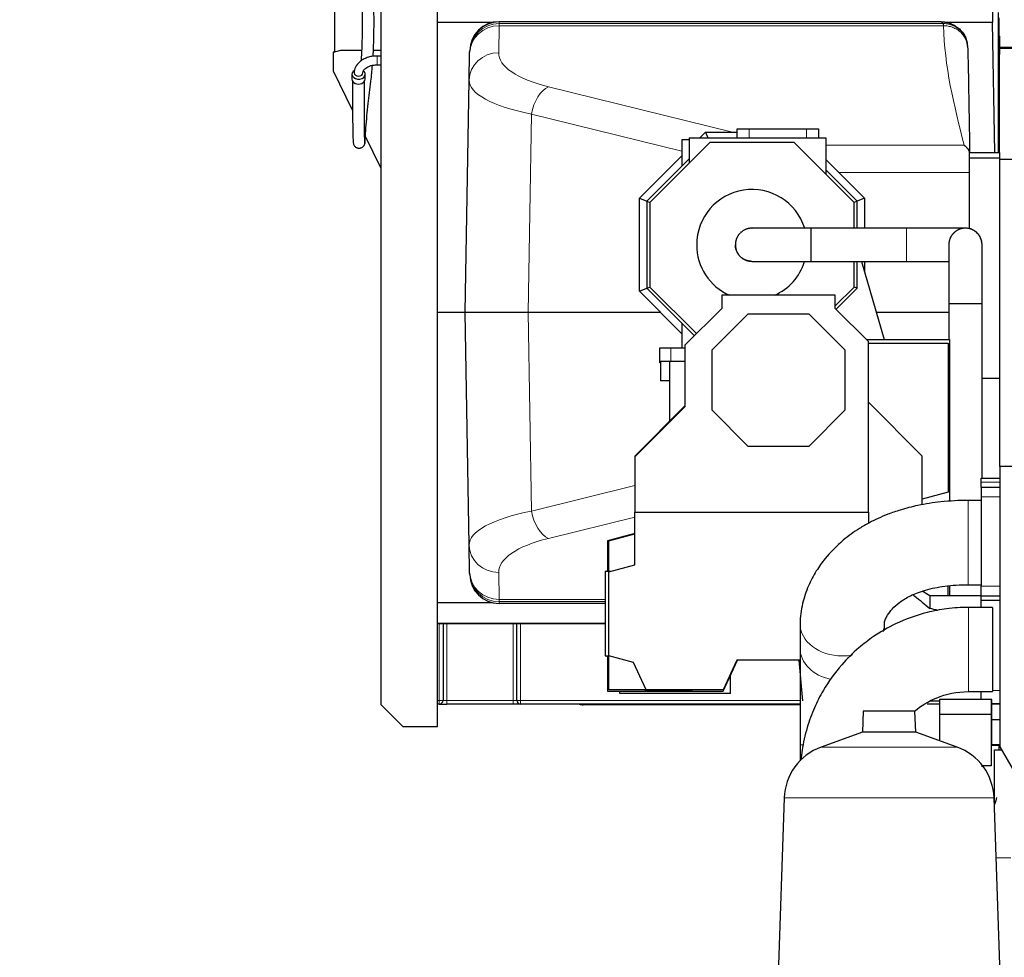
# Model space of a CAD drawing. Header units: inches. Extents: x 0 to 20790, y -12 to 14700.
# Tile 159 of 191: x 9008 to 10343, y 10179 to 11451. Entities that reach past the tile are written whole.
import ezdxf

# ---------------------------------------------------------------- set-up
doc = ezdxf.new("R2010")
doc.units = ezdxf.units.IN
doc.layers.add('1', color=7, linetype='Continuous', true_color=0xffffff)
doc.layers.add('254', color=7, linetype='Continuous', true_color=0xffffff)
doc.styles.add('latin_extended', font='simplex.shx')
doc.dimstyles.get("Standard").update_dxf_attribs({"dimtxt": 0.18, "dimasz": 0.18, "dimexe": 0.18, "dimexo": 0.0625, "dimgap": 0.09, "dimtad": 0, "dimtih": 1, "dimtoh": 1, "dimdec": 4, "dimzin": 0, "dimdsep": 46, "dimtxsty": 'Standard', "dimcen": 0.09, "dimadec": 0, "dimazin": 0, "dimtfac": 1, "dimtdec": 4, "dimtofl": 0, "dimtmove": 0, "dimatfit": 3, "dimfxl": 1, "dimtolj": 1, "dimtzin": 0, "dimarcsym": 0})

# ---------------------------------------------------------------- blocks, each defined once
blk = doc.blocks.new('_U4')
at = {"layer": '254', "color": 3, "linetype": 'Continuous', "lineweight": 13, "transparency": 16777216}
for p, q in [((9008, 11966.6), (9008, 12896.5)), ((11886.1, 10173.5), (11886.1, 12896.5)), ((9130.5, 12861.5), (11763.6, 12861.5))]:
    blk.add_line(p, q, dxfattribs=at)
at = {"layer": '254', "color": 3, "transparency": 16777216}
for points in [[(9130.5, 12881.9), (9130.5, 12841.1), (9008, 12861.5)], [(11763.6, 12841.1), (11763.6, 12881.9), (11886.1, 12861.5)]]:
    blk.add_solid(points, dxfattribs=at)
at = {"layer": 'Defpoints', "color": 0, "transparency": 16777216}
for p in [(11886.1, 12861.5), (9008, 11931.6), (11886.1, 10138.5)]:
    blk.add_point(p, dxfattribs=at)
at = {"layer": '254', "color": 2, "lineweight": 13, "transparency": 16777216, "insert": (10231.2, 13045.2), "char_height": 122.5, "attachment_point": 1, "style": 'latin_extended'}
blk.add_mtext('\\A1;2878', dxfattribs=at)

msp = doc.modelspace()

# ---------------------------------------------------------------- linework, layer by layer
at = {"layer": '1', "color": 2, "linetype": 'Continuous', "lineweight": 25}
for p, q in [((9574.585, 10492.078), (9574.585, 11492.078)), ((10326.702, 11476.577), (10327.22, 11446.908)), ((9435.432, 11407.404), (9435.432, 11467.087)), ((9497.585, 11462.078), (9497.585, 10522.078)), ((10335.086, 11460.577), (10335.086, 11270.572)), ((9648.587, 11446.908), (9574.586, 11446.908)), ((9658.278, 11448.099), (9658.277, 11448.032)), ((10257.499, 11448.099), (9658.278, 11448.099)), ((10327.22, 11446.908), (10263.669, 11446.908)), ((10330.298, 11270.573), (10327.22, 11446.908)), ((10336.086, 11453.577), (10336.086, 11428.577)), ((10335.073, 11428.577), (10337.086, 11428.577)), ((10337.086, 11403.577), (10337.086, 11428.577)), ((9433.586, 11406.906), (9443.556, 11409.578)), ((9433.586, 11407.19), (9435.086, 11407.592)), ((9433.586, 11406.906), (9433.586, 11407.19)), ((9433.586, 11381.126), (9433.586, 11406.906)), ((9435.432, 11407.685), (9435.086, 11407.592)), ((9435.086, 11407.308), (9435.086, 11407.592)), ((9443.556, 11409.578), (9471.567, 11409.578)), ((9487.75, 11409.578), (9497.586, 11409.578)), ((9617.587, 11368.901), (9618.228, 11405.61)), ((9618.228, 11405.61), (9618.242, 11406.435)), ((9618.242, 11406.435), (9618.283, 11408.785)), ((9618.283, 11408.785), (9618.284, 11408.803)), ((10336.886, 11270.567), (10336.886, 11403.577)), ((10336.886, 11403.577), (10337.086, 11403.577)), ((10372.229, 11413.077), (10337.078, 11413.077)), ((10372.24, 11411.577), (10337.085, 11411.577)), ((9497.585, 11401.577), (9492.585, 11401.577)), ((9459.491, 11328.011), (9433.586, 11381.126)), ((9433.586, 11381.024), (9433.586, 11381.126)), ((9442.237, 11363.389), (9433.586, 11381.024)), ((9458.585, 11376.842), (9458.585, 11370.15)), ((9476.585, 11370.15), (9476.585, 11376.842)), ((9492.585, 11389.577), (9497.585, 11389.577)), ((9612.083, 11053.577), (9617.587, 11368.901)), ((9930.417, 11290.576), (9937.918, 11298.077)), ((9937.918, 11298.077), (9981.087, 11298.077)), ((9937.918, 11298.077), (9941.025, 11290.577)), ((9981.086, 11290.577), (9981.086, 11302.577)), ((9981.086, 11302.577), (9997.086, 11302.577)), ((9997.086, 11302.577), (10075.086, 11302.577)), ((10075.086, 11302.577), (10091.086, 11302.577)), ((10091.086, 11302.577), (10091.086, 11290.577)), ((9497.586, 11249.906), (9476.928, 11292.261)), ((9943.717, 11284.077), (9862.586, 11202.946)), ((9916.086, 11288.077), (9906.086, 11288.077)), ((9906.086, 11288.077), (9906.086, 11252.103)), ((9916.086, 11290.577), (10101.086, 11290.577)), ((9916.086, 11290.577), (9916.086, 11256.446)), ((10058.454, 11284.077), (9943.717, 11284.077)), ((10139.586, 11202.946), (10058.454, 11284.077)), ((10101.086, 11290.577), (10101.086, 11241.446)), ((10296.086, 11270.577), (10337.086, 11270.577)), ((10296.086, 11263.327), (10296.086, 11270.577)), ((10337.086, 11263.327), (10337.086, 11270.577)), ((9848.586, 11208.745), (9906.085, 11266.244)), ((9916.085, 11262.103), (9858.586, 11204.603)), ((10101.086, 11261.245), (10153.586, 11208.745)), ((10296.086, 11263.327), (10337.086, 11263.327)), ((10296.086, 11167.367), (10296.086, 11263.327)), ((10337.086, 11261.571), (10337.086, 11263.327)), ((10337.086, 11261.577), (11069.419, 11261.577)), ((10337.086, 10844.582), (10337.086, 11261.577)), ((10143.586, 11204.603), (10101.087, 11247.102)), ((9848.586, 11208.745), (9858.586, 11204.603)), ((9848.586, 11082.41), (9848.586, 11208.745)), ((9858.586, 11204.603), (9858.586, 11086.552)), ((9858.586, 11204.603), (9862.586, 11202.946)), ((9862.586, 11202.946), (9862.586, 11088.209)), ((10143.586, 11204.603), (10139.586, 11202.946)), ((10139.586, 11168.077), (10139.586, 11202.946)), ((10153.586, 11208.745), (10143.586, 11204.603)), ((10143.586, 11168.077), (10143.586, 11204.603)), ((10153.586, 11208.745), (10153.586, 11168.077)), ((10139.586, 11088.209), (10139.586, 11123.078)), ((10143.586, 11086.552), (10143.586, 11123.078)), ((10149.737, 11123.075), (10180.415, 11017.03)), ((10153.586, 11123.078), (10153.586, 11109.773)), ((9848.586, 11082.41), (9858.586, 11086.552)), ((9858.586, 11086.552), (9862.586, 11088.209)), ((9858.586, 11086.552), (9922.947, 11022.191)), ((9862.586, 11088.209), (9925.775, 11025.019)), ((10114.085, 11062.708), (10139.586, 11088.209)), ((10115.173, 11058.139), (10143.586, 11086.552)), ((10143.586, 11086.552), (10139.586, 11088.209)), ((9906.085, 11024.911), (9848.586, 11082.41)), ((10114.086, 11077.028), (9960.086, 11077.028)), ((9960.086, 11077.028), (9960.086, 11059.328)), ((10114.086, 11059.228), (10114.086, 11077.028)), ((9960.086, 11059.328), (9910.086, 11009.328)), ((10159.086, 11014.228), (10114.086, 11059.228)), ((9612.083, 11053.577), (9574.585, 11053.577)), ((9617.587, 10738.254), (9612.083, 11053.577)), ((9697.357, 11053.577), (9612.083, 11053.577)), ((9877.414, 11053.577), (9697.357, 11053.577)), ((9947.086, 11003.028), (9996.086, 11052.028)), ((9996.086, 11052.028), (10078.086, 11052.028)), ((10078.086, 11052.028), (10127.086, 11003.028)), ((9906.086, 11039.052), (9906.086, 11005.578)), ((10156.421, 11016.891), (10156.484, 11017.028)), ((10156.484, 11017.028), (10156.421, 11016.892)), ((10156.484, 11017.028), (10269.086, 11017.028)), ((10156.484, 11017.028), (10269.086, 11017.028)), ((10269.086, 11017.028), (10269.086, 10797.405)), ((10269.086, 11017.028), (10269.086, 10797.399)), ((9876.086, 11005.577), (9891.086, 11005.577)), ((9876.086, 10985.577), (9876.086, 11005.577)), ((9891.086, 11005.577), (9910.086, 11005.577)), ((9910.086, 11009.328), (9910.086, 10925.828)), ((9947.086, 10921.028), (9947.086, 11003.028)), ((10127.086, 11003.028), (10127.086, 10921.028)), ((10159.086, 10783.028), (10159.086, 11014.228)), ((10159.087, 11012.028), (10267.086, 11012.028)), ((10267.086, 11012.028), (10267.086, 10810.028)), ((9877.086, 10985.577), (9876.086, 10985.577)), ((9889.086, 10987.028), (9877.086, 10987.028)), ((9877.086, 10987.028), (9877.086, 10961.022)), ((9910.088, 10987.028), (9889.086, 10987.028)), ((9889.086, 10987.028), (9889.086, 10906.028)), ((10337.086, 10964.028), (10313.086, 10964.028)), ((9889.086, 10961.022), (9877.086, 10961.022)), ((9910.085, 10927.027), (9842.086, 10859.028)), ((9910.086, 10925.828), (9842.086, 10858.028)), ((10232.086, 10859.028), (10159.086, 10932.027)), ((9996.086, 10872.028), (9947.086, 10921.028)), ((10127.086, 10921.028), (10078.086, 10872.028)), ((10078.086, 10872.028), (9996.086, 10872.028)), ((9842.086, 10859.028), (9842.086, 10858.028)), ((9842.086, 10858.028), (9842.086, 10783.028)), ((10232.086, 10792.857), (10232.086, 10859.028)), ((10767.086, 10844.577), (10337.086, 10844.577)), ((10337.086, 10844.577), (10337.086, 10464.577)), ((10312.086, 10823.756), (10312.086, 10829.028)), ((10312.086, 10829.028), (10337.086, 10829.028)), ((10312.086, 10816.577), (10312.086, 10823.756)), ((10312.086, 10816.577), (10312.086, 10803.577)), ((10312.086, 10816.577), (10337.086, 10816.577)), ((10267.086, 10810.028), (10232.086, 10800.649)), ((10312.086, 10803.577), (10312.086, 10682.577)), ((10312.086, 10798.727), (10294.476, 10798.727)), ((9842.086, 10711.406), (9842.086, 10783.028)), ((9842.086, 10783.028), (10159.086, 10783.028)), ((10159.086, 10783.028), (10159.086, 10767.814)), ((9842.086, 10753.942), (9805.086, 10744.028)), ((9807.086, 10744.028), (9842.086, 10753.406)), ((9618.228, 10701.544), (9617.587, 10738.254)), ((9805.086, 10744.028), (9805.086, 10702.673)), ((9807.086, 10702.674), (9807.086, 10744.028)), ((9807.086, 10702.028), (9842.086, 10711.406)), ((9618.242, 10700.72), (9618.228, 10701.544)), ((9618.283, 10698.37), (9618.242, 10700.72)), ((9802.086, 10702.674), (9802.086, 10588.028)), ((9802.086, 10702.674), (9809.497, 10702.674)), ((9805.086, 10703.528), (9807.086, 10704.064)), ((9805.086, 10702.672), (9805.086, 10703.528)), ((9807.086, 10588.028), (9807.086, 10702.028)), ((10267.086, 10669.275), (10267.086, 10682.784)), ((10269.086, 10682.913), (10269.086, 10669.278)), ((10269.086, 10682.912), (10269.086, 10669.28)), ((10294.476, 10684.427), (10312.086, 10684.427)), ((10312.086, 10669.577), (10312.086, 10682.577)), ((10242.085, 10669.278), (10232.077, 10675.532)), ((10242.086, 10669.278), (10242.086, 10652.306)), ((10312.086, 10669.278), (10242.086, 10669.278)), ((10312.086, 10663.028), (10312.086, 10669.578)), ((10312.086, 10669.577), (10337.086, 10669.577)), ((9574.586, 10660.247), (9648.587, 10660.247)), ((9802.091, 10659.056), (9658.278, 10659.056)), ((10312.086, 10653.727), (10312.086, 10663.028)), ((10337.086, 10663.028), (10312.086, 10663.028)), ((10327.086, 10653.727), (10294.586, 10653.727)), ((10327.086, 10653.727), (10327.086, 10596.577)), ((9802.096, 10631.577), (9574.587, 10631.577)), ((9574.597, 10632.077), (9802.089, 10632.077)), ((9582.086, 10631.577), (9582.086, 10527.577)), ((9682.086, 10527.577), (9682.086, 10631.577)), ((10066.326, 10631.665), (10066.326, 10598.234)), ((10180.626, 10622.472), (10180.626, 10631.665)), ((10327.086, 10596.577), (10327.086, 10539.427)), ((9802.086, 10588.028), (9807.086, 10588.028)), ((9805.086, 10586.528), (9805.086, 10588.029)), ((9805.086, 10588.028), (9805.086, 10540.028)), ((9807.086, 10585.992), (9805.086, 10586.528)), ((9807.086, 10542.028), (9807.086, 10588.028)), ((9840.283, 10579.132), (9807.086, 10588.028)), ((9857.586, 10542.028), (9840.283, 10579.132)), ((9980.738, 10582.028), (9962.086, 10542.028)), ((9962.086, 10540.028), (9981.67, 10582.028)), ((10066.328, 10582.028), (9980.738, 10582.028)), ((10070.086, 10527.028), (10065.274, 10582.028)), ((9972.086, 10537.028), (9972.086, 10561.472)), ((9805.086, 10540.028), (9962.086, 10540.028)), ((9857.586, 10542.028), (9807.086, 10542.028)), ((9822.086, 10537.028), (9822.086, 10540.028)), ((9972.086, 10537.028), (9822.086, 10537.028)), ((9857.086, 10540.028), (9856.205, 10542.028)), ((9919.086, 10540.028), (9857.086, 10540.028)), ((9962.086, 10542.028), (9857.586, 10542.028)), ((9920.018, 10542.028), (9919.086, 10540.028)), ((10294.586, 10539.427), (10327.086, 10539.427)), ((10312.086, 10528.577), (10312.086, 10539.427)), ((9497.585, 10522.078), (9527.585, 10492.078)), ((9577.086, 10522.577), (9574.585, 10522.577)), ((9577.086, 10522.577), (9587.086, 10522.577)), ((9677.086, 10522.577), (9587.086, 10522.577)), ((9687.086, 10522.577), (9677.086, 10522.577)), ((10066.318, 10522.577), (9687.086, 10522.577)), ((10255.584, 10522.577), (10238.771, 10522.577)), ((10242.086, 10526.778), (10255.586, 10526.778)), ((10325.586, 10528.577), (10255.586, 10528.577)), ((10255.586, 10528.577), (10255.586, 10508.577)), ((10326.586, 10528.577), (10325.585, 10528.577)), ((10325.586, 10528.577), (10325.586, 10508.577)), ((10326.586, 10468.577), (10326.586, 10528.577)), ((10337.086, 10523.028), (10326.586, 10523.028)), ((10337.086, 10522.577), (10326.586, 10522.577)), ((10066.324, 10521.577), (9772.086, 10521.577)), ((10152.033, 10513.102), (10151.039, 10484.626)), ((10222.138, 10513.102), (10152.033, 10513.102)), ((10223.132, 10484.626), (10222.138, 10513.102)), ((10255.586, 10508.577), (10255.586, 10472.814)), ((10325.586, 10508.577), (10255.586, 10508.577)), ((10325.586, 10508.577), (10325.586, 10438.577)), ((10326.586, 10501.577), (10337.085, 10501.577)), ((9527.585, 10492.078), (9574.585, 10492.078)), ((10151.039, 10484.626), (10094.741, 10464.135)), ((10223.132, 10484.626), (10151.039, 10484.626)), ((10279.43, 10464.135), (10223.132, 10484.626)), ((10325.585, 10468.577), (10326.586, 10468.577)), ((10066.326, 10467.21), (10066.326, 10445.781)), ((10325.586, 10467.577), (10337.085, 10467.577)), ((10337.086, 10466.577), (10325.586, 10466.577)), ((10337.086, 10466.577), (10325.586, 10466.577)), ((10329.836, 10382.616), (10329.836, 10460.427)), ((10329.836, 10460.427), (10339.486, 10460.427)), ((10335.936, 10466.577), (10335.936, 10460.427)), ((10337.086, 10464.577), (10385.086, 10381.577)), ((10325.586, 10438.577), (10314.041, 10438.577)), ((10044.781, 10395.371), (10036.392, 10155.148)), ((10337.779, 10155.148), (10329.39, 10395.371))]:
    msp.add_line(p, q, dxfattribs=at)
at = {"layer": '1', "color": 110, "linetype": 'Continuous', "lineweight": 13}
for p, q in [((9658.236, 11445.682), (9658.222, 11442.659)), ((9658.277, 11448.032), (9658.236, 11445.682)), ((10260.12, 11445.682), (9658.236, 11445.682)), ((10257.703, 11448.032), (9658.277, 11448.032)), ((9657.581, 11405.949), (9658.222, 11442.659)), ((10260.97, 11442.659), (9658.222, 11442.659)), ((9492.585, 11401.577), (9492.585, 11389.577)), ((9974.676, 11298.079), (9724.996, 11359.847)), ((9702.057, 11322.799), (9697.357, 11053.577)), ((9906.085, 11272.324), (9702.057, 11322.799)), ((9997.086, 11302.577), (9997.086, 11290.577)), ((10075.086, 11290.577), (10075.086, 11302.577)), ((10101.087, 11280.459), (10288.863, 11280.459)), ((10296.086, 11243.411), (10118.921, 11243.411)), ((10290.605, 11168.077), (10290.586, 11168.077)), ((9697.357, 11053.577), (9702.057, 10784.356)), ((9891.086, 11005.577), (9891.086, 10987.028)), ((9702.057, 10784.356), (9842.083, 10818.997)), ((10337.086, 10823.756), (10312.086, 10823.756)), ((10312.086, 10803.577), (10337.086, 10803.577)), ((10294.476, 10798.727), (10294.476, 10684.427)), ((9842.087, 10776.275), (9724.996, 10747.308)), ((9658.222, 10664.496), (9657.581, 10701.206)), ((10312.086, 10682.577), (10337.086, 10682.577)), ((9658.222, 10664.496), (9658.236, 10661.473)), ((9802.09, 10664.496), (9658.222, 10664.496)), ((9658.236, 10661.473), (9658.277, 10659.123)), ((9802.087, 10661.473), (9658.236, 10661.473)), ((9658.277, 10659.123), (9658.278, 10659.056)), ((9802.093, 10659.123), (9658.277, 10659.123)), ((10294.586, 10653.727), (10294.586, 10596.577)), ((9577.086, 10527.577), (9577.086, 10631.577)), ((9587.086, 10631.577), (9587.086, 10527.577)), ((9677.086, 10527.577), (9677.086, 10631.577)), ((9687.086, 10631.577), (9687.086, 10527.577)), ((10294.586, 10596.577), (10294.586, 10539.427)), ((10327.086, 10541.028), (10337.086, 10541.028)), ((9574.585, 10527.577), (9577.086, 10527.577)), ((9577.086, 10522.577), (9577.086, 10527.577)), ((9582.086, 10527.577), (9577.086, 10527.577)), ((9587.086, 10527.577), (9582.086, 10527.577)), ((9587.086, 10527.577), (9677.086, 10527.577)), ((9587.086, 10522.577), (9587.086, 10527.577)), ((9677.086, 10522.577), (9677.086, 10527.577)), ((9682.086, 10527.577), (9677.086, 10527.577)), ((9687.086, 10527.577), (9682.086, 10527.577)), ((9687.086, 10527.577), (10066.318, 10527.577)), ((9687.086, 10522.577), (9687.086, 10527.577)), ((10069.685, 10467.21), (10066.326, 10467.21)), ((10279.43, 10464.135), (10094.741, 10464.135)), ((10329.39, 10395.371), (10044.781, 10395.371)), ((10332.229, 10314.077), (10352.086, 10314.077))]:
    msp.add_line(p, q, dxfattribs=at)
at = {"layer": '1', "color": 2, "linetype": 'Continuous', "lineweight": 25}
for centre, radius, start, end in [((10001.086, 11145.577), 75, 17.521875, 180), ((10001.086, 11145.577), 75, 180, 246.065625), ((10001.086, 11145.577), 75, 293.94, 342.230625), ((9577.086, 10527.577), 5, 270, 0), ((9687.086, 10527.577), 5, 180, 270), ((9772.086, 10536.577), 15, 248.96053, 270), ((10120.735, 10392.719), 76, 110, 178), ((10253.436, 10392.719), 76, 2, 70)]:
    msp.add_arc(centre, radius, start, end, dxfattribs=at)
at = {"layer": '1', "color": 110, "linetype": 'Continuous', "lineweight": 13}
for centre, major_axis, ratio, start_param, end_param in [((9658.236, 11405.737), (39.994, -0.698), 0.99863273, 1.58822576, 3.14159265), ((9658.222, 11404.912), (39.994, -0.698), 0.94364196, 1.58726617, 3.14159265), ((9657.581, 11368.203), (39.994, -0.698), 0.94364196, 1.58726617, 3.14159265), ((9817.606, 11405.958), (160.027, 0.405), 0.35174742, 3.13456334, 4.09435049), ((9817.606, 11368.212), (-200.021, 0.452), 0.27961989, 6.2789359, 7.23872306), ((9724.996, 11322.101), (-9.606, -38.829), 0.56502213, 3.55429055, 4.83346398), ((10290.586, 11145.577), (0, 22.5), 1, 0, 1.54301287), ((9817.606, 10738.943), (200.021, 0.452), 0.2796199, 2.1860549, 3.14584206), ((9724.996, 10785.054), (9.606, -38.829), 0.56502213, 4.59131398, 5.8704874), ((9657.581, 10738.952), (-39.994, -0.698), 0.94364195, 0, 1.55432648), ((9817.606, 10701.197), (-160.027, 0.405), 0.35174743, 5.33042747, 6.29021462), ((9658.222, 10702.243), (39.994, 0.698), 0.94364195, 3.14159265, 4.69591914), ((9658.236, 10701.418), (39.994, 0.698), 0.99863273, 3.14159265, 4.69495955), ((10123.476, 10631.665), (-57.15, 0), 0.76621946, 0.00245437, 1.57079633), ((10123.476, 10631.665), (-57.15, 0), 0.76621946, 2.88977437, 3.14748314), ((10123.476, 10598.234), (-57.15, 0), 0.76621946, 0, 1.30817882), ((10123.476, 10631.665), (-57.15, 0), 0.76621946, 1.57079633, 1.81780405)]:
    msp.add_ellipse(centre, major_axis=major_axis, ratio=ratio, start_param=start_param, end_param=end_param, dxfattribs=at)
at = {"layer": '1', "color": 2, "linetype": 'Continuous', "lineweight": 25}
for centre, major_axis, ratio, start_param, end_param in [((9658.277, 11408.087), (39.994, -0.698), 0.99863273, 1.58822576, 3.14159265), ((9658.278, 11408.105), (-39.994, 0.698), 0.99984752, 4.72983961, 6.28318531), ((9467.585, 11376.842), (9, 0), 0.74314481, 2.19292985, 6.28318531), ((9467.585, 11378.849), (-6, 0), 0.74314481, 0.01237002, 1.57079633), ((9467.585, 11378.849), (-6, 0), 0.74314481, 1.57079633, 3.14159265), ((9467.585, 11376.842), (9, 0), 0.74314481, 0, 0.73650713), ((9467.585, 11370.15), (9, 0), 0.74314481, 3.14159265, 6.28318531), ((9658.277, 10699.068), (39.994, 0.698), 0.99863273, 3.14159265, 4.69495955), ((9658.278, 10699.05), (-39.994, -0.698), 0.99984752, 0, 1.55334569), ((10063.616, 10598.028), (275.5, 0), 0.25862069, 0.81032339, 0.86609966)]:
    msp.add_ellipse(centre, major_axis=major_axis, ratio=ratio, start_param=start_param, end_param=end_param, dxfattribs=at)
for points, knots in [([(9472.115, 11497.96), (9472.16, 11493.692), (9472.263, 11481.729), (9472.635, 11453.174), (9472.446, 11421.95), (9471.367, 11401.984), (9470.837, 11394.555)], [0, 0, 0, 0, 0.2415726, 0.53340662, 0.82373293, 1, 1, 1, 1]), ([(9487.311, 11401.129), (9487.468, 11403.764), (9488.115, 11415.897), (9488.53, 11434.15), (9488.552, 11455.192), (9488.387, 11472.992), (9488.2, 11487.948), (9488.13, 11495.219), (9488.106, 11497.976)], [0, 0, 0, 0, 0.06583497, 0.30266391, 0.4565258, 0.63340407, 0.83334092, 1, 1, 1, 1]), ([(10293.821, 11412.611), (10293.458, 11417.518), (10292.393, 11423.324), (10289.452, 11428.98), (10288.412, 11430.664), (10288.209, 11430.971), (10288.203, 11430.98), (10288.203, 11430.98)], [0, 0, 0, 0, 0.5520804, 0.78650679, 0.89055159, 0.99339514, 1, 1, 1, 1]), ([(9492.585, 11401.576), (9490.25, 11401.567), (9485.741, 11401.19), (9479.285, 11399.576), (9473.678, 11397.075), (9467.727, 11393.002), (9462.87, 11386.858), (9461.653, 11381.485), (9461.586, 11378.794)], [0, 0, 0, 0, 0.14530939, 0.28766505, 0.42336227, 0.55261913, 0.79187261, 1, 1, 1, 1]), ([(9473.585, 11378.904), (9473.544, 11379.885), (9474.078, 11381.946), (9476.55, 11384.756), (9479.93, 11386.877), (9483.379, 11388.317), (9487.687, 11389.343), (9490.853, 11389.578), (9492.585, 11389.578)], [0, 0, 0, 0, 0.20030545, 0.42727421, 0.55571906, 0.69320288, 0.83935752, 1, 1, 1, 1]), ([(9476.353, 11283.619), (9476.433, 11284.468), (9476.755, 11288.712), (9477.48, 11302.99), (9478.823, 11319.673), (9481.091, 11340.487), (9484.063, 11363.255), (9485.881, 11381.628), (9486.461, 11388.891)], [0, 0, 0, 0, 0.18707271, 0.35621384, 0.50778129, 0.6423288, 0.86105869, 1, 1, 1, 1]), ([(9459.562, 11367.183), (9459.481, 11356.23), (9459.395, 11335.145), (9459.55, 11307.74), (9459.885, 11291.68), (9460.168, 11285.915), (9460.308, 11285.212), (9460.363, 11285.207)], [0, 0, 0, 0, 0.24620142, 0.51471304, 0.782305, 0.91611114, 1, 1, 1, 1]), ([(9476.289, 11283.583), (9476.233, 11283.594), (9476.099, 11284.38), (9475.832, 11290.49), (9475.521, 11306.914), (9475.385, 11334.682), (9475.477, 11355.95), (9475.56, 11366.971)], [0, 0, 0, 0, 0.08973279, 0.22352543, 0.49005843, 0.75635167, 1, 1, 1, 1]), ([(9460.469, 11285.538), (9460.389, 11284.928), (9460.372, 11283.707), (9460.778, 11281.847), (9461.624, 11280.135), (9462.832, 11278.698), (9464.273, 11277.626), (9465.806, 11276.938), (9467.344, 11276.592), (9468.87, 11276.542), (9470.382, 11276.779), (9472.312, 11277.474), (9474.364, 11278.979), (9475.86, 11281.382), (9476.292, 11282.92), (9476.365, 11283.707)], [0, 0, 0, 0, 0.07372809, 0.14847522, 0.22283325, 0.2951064, 0.36363863, 0.42714014, 0.48490263, 0.54071295, 0.59833033, 0.65698817, 0.77381699, 0.88793687, 1, 1, 1, 1]), ([(10288.863, 11280.459), (10288.887, 11280.443), (10288.911, 11280.428), (10288.959, 11280.397), (10289.031, 11280.35), (10289.198, 11280.238), (10289.341, 11280.14), (10289.626, 11279.94), (10289.814, 11279.802), (10290.376, 11279.373), (10290.744, 11279.066), (10291.467, 11278.413), (10291.821, 11278.067), (10292.509, 11277.33), (10292.844, 11276.94), (10293.248, 11276.424), (10293.368, 11276.267), (10293.486, 11276.106), (10293.564, 11275.998), (10293.603, 11275.944), (10293.797, 11275.671), (10293.947, 11275.448), (10294.24, 11274.991), (10294.381, 11274.757), (10294.654, 11274.279), (10294.785, 11274.035), (10295.036, 11273.535), (10295.155, 11273.279), (10295.382, 11272.756), (10295.489, 11272.489), (10295.688, 11271.941), (10295.78, 11271.662), (10295.946, 11271.089), (10296.021, 11270.796), (10296.086, 11270.496)], [0, 0, 0, 0, 0.0078125, 0.0078125, 0.015625, 0.03125, 0.0625, 0.0625, 0.125, 0.125, 0.25, 0.25, 0.375, 0.375, 0.5, 0.5, 0.53125, 0.546875, 0.546875, 0.5625, 0.5625, 0.625, 0.625, 0.6875, 0.6875, 0.75, 0.75, 0.8125, 0.8125, 0.875, 0.875, 0.9375, 0.9375, 1, 1, 1, 1]), ([(10081.098, 11168.077), (10079.102, 11168.077), (10074.397, 11168.077), (10066.551, 11168.077), (10050.398, 11168.077), (10032.247, 11168.077), (10016.397, 11168.077), (10007.382, 11168.077), (10002.146, 11168.077), (10000.973, 11168.077), (10001.085, 11168.077)], [0, 0, 0, 0, 0.04717518, 0.11161664, 0.18721951, 0.43950163, 0.57012163, 0.7042049, 0.84626059, 1, 1, 1, 1]), ([(10210.596, 11168.077), (10205.196, 11168.077), (10194.401, 11168.077), (10178.21, 11168.077), (10162.023, 11168.077), (10144.037, 11168.077), (10124.252, 11168.077), (10102.673, 11168.077), (10088.288, 11168.077), (10081.098, 11168.077)], [0, 0, 0, 0, 0.12508058, 0.25008243, 0.37508396, 0.5000857, 0.66675469, 0.83342368, 1, 1, 1, 1]), ([(10290.586, 11168.077), (10290.513, 11168.077), (10289.933, 11168.077), (10286.186, 11168.077), (10277.337, 11168.077), (10262.028, 11168.077), (10247.173, 11168.077), (10232.83, 11168.077), (10220.423, 11168.077), (10213.929, 11168.077), (10210.596, 11168.077)], [0, 0, 0, 0, 0.0775259, 0.18703217, 0.43926511, 0.56986001, 0.70392185, 0.84595089, 0.92133844, 1, 1, 1, 1]), ([(10313.058, 11144.395), (10313.097, 11145.131), (10313.1, 11147.365), (10312.54, 11151.107), (10311.158, 11154.932), (10308.84, 11159.03), (10307.262, 11160.629), (10306.538, 11161.531), (10305.074, 11162.795), (10304.701, 11163.1), (10304.474, 11163.28), (10304.298, 11163.417), (10304.12, 11163.552), (10303.89, 11163.724), (10303.629, 11163.912), (10302.104, 11164.978), (10300.85, 11165.579), (10298.408, 11166.774), (10296.301, 11167.354), (10294.018, 11167.862), (10292.424, 11168.015), (10291.4, 11168.066), (10290.952, 11168.075), (10290.746, 11168.077), (10290.647, 11168.077), (10290.604, 11168.077), (10290.586, 11168.077)], [0, 0, 0, 0, 0.0101321, 0.03079352, 0.05146554, 0.07390257, 0.1301695, 0.1731981, 0.17835946, 0.1802596, 0.18184354, 0.18258037, 0.18331855, 0.18491257, 0.1868295, 0.18918608, 0.22774157, 0.30443897, 0.43636581, 0.61712831, 0.81663477, 0.91628938, 0.96303814, 0.98361481, 0.99269653, 1, 1, 1, 1]), ([(10268.086, 11145.578), (10268.086, 11145.592), (10268.086, 11145.299), (10268.086, 11143.606), (10268.086, 11139.267), (10268.086, 11130.269), (10268.086, 11114.414), (10268.086, 11096.265), (10268.086, 11080.112), (10268.086, 11072.268), (10268.086, 11067.566), (10268.086, 11065.572)], [0, 0, 0, 0, 0.07847116, 0.15389882, 0.29593694, 0.43000362, 0.56060746, 0.81285837, 0.88845188, 0.95288548, 1, 1, 1, 1]), ([(10313.086, 11065.572), (10313.086, 11068.862), (10313.086, 11076.736), (10313.086, 11094.942), (10313.086, 11114.41), (10313.086, 11130.27), (10313.086, 11139.267), (10313.086, 11143.606), (10313.086, 11145.299), (10313.086, 11145.592), (10313.086, 11145.578)], [0, 0, 0, 0, 0.07756165, 0.18708042, 0.43935033, 0.569964, 0.70404078, 0.84608959, 0.92152293, 1, 1, 1, 1]), ([(10001.085, 11123.077), (10000.887, 11123.077), (10002.671, 11123.077), (10010.304, 11123.077), (10021.706, 11123.077), (10038.618, 11123.077), (10055.534, 11123.077), (10069.621, 11123.077), (10075.867, 11123.077), (10079.544, 11123.077), (10081.098, 11123.077)], [0, 0, 0, 0, 0.192432, 0.35274965, 0.49393304, 0.62389835, 0.85130168, 0.91281845, 0.96326783, 1, 1, 1, 1]), ([(10081.098, 11123.077), (10088.288, 11123.077), (10102.673, 11123.077), (10124.252, 11123.077), (10144.037, 11123.077), (10162.023, 11123.077), (10178.21, 11123.077), (10194.401, 11123.077), (10205.196, 11123.077), (10210.596, 11123.077)], [0, 0, 0, 0, 0.16657632, 0.33324531, 0.4999143, 0.62491604, 0.74991757, 0.87491942, 1, 1, 1, 1]), ([(10210.596, 11123.077), (10214.905, 11123.077), (10223.029, 11123.077), (10237.754, 11123.077), (10253.419, 11123.077), (10263.721, 11123.077), (10268.002, 11123.077), (10268.132, 11123.077)], [0, 0, 0, 0, 0.20331173, 0.38678889, 0.70812693, 0.99110203, 1, 1, 1, 1]), ([(10268.086, 11065.572), (10268.086, 11053.503), (10268.086, 11037.32), (10268.086, 11021.138), (10268.086, 11017.026)], [0, 0, 0, 0, 0.74586221, 1, 1, 1, 1]), ([(10313.086, 10829.026), (10313.086, 10835.448), (10313.086, 10853.941), (10313.086, 10884.506), (10313.086, 10920.72), (10313.086, 10956.935), (10313.086, 10993.149), (10313.086, 11029.361), (10313.086, 11053.503), (10313.086, 11065.572)], [0, 0, 0, 0, 0.0814478, 0.2345434, 0.38763899, 0.5407346, 0.6938302, 0.84692576, 1, 1, 1, 1]), ([(10294.476, 10798.727), (10281.937, 10798.753), (10258.981, 10797.535), (10227.96, 10792.789), (10204.051, 10786.638), (10186.251, 10780.484), (10172.376, 10774.637), (10159.498, 10768.269), (10143.219, 10758.852), (10122.123, 10743.542), (10102.613, 10723.807), (10087.473, 10702.597), (10076.723, 10682.202), (10068.616, 10658.204), (10066.493, 10640.842), (10066.326, 10631.566)], [0, 0, 0, 0, 0.10791199, 0.2001432, 0.27375549, 0.32826118, 0.37225268, 0.41322403, 0.4617936, 0.5494367, 0.66477396, 0.73447695, 0.81280153, 0.90173641, 1, 1, 1, 1]), ([(10180.625, 10631.764), (10180.672, 10634.945), (10182.997, 10640.856), (10191.022, 10651.639), (10201.055, 10660.781), (10215.797, 10669.91), (10236.292, 10677.872), (10263.265, 10683.302), (10283.318, 10684.509), (10294.476, 10684.428)], [0, 0, 0, 0, 0.19700907, 0.31117177, 0.43168065, 0.55751199, 0.69079171, 0.83638853, 1, 1, 1, 1]), ([(10219.321, 10671.031), (10220.147, 10670.369), (10220.973, 10669.705), (10225.208, 10666.291), (10228.604, 10663.523), (10235.368, 10657.946), (10238.735, 10655.137), (10242.086, 10652.306)], [0, 0, 0, 0, 0.10783986, 0.10783986, 0.55391993, 0.55391993, 1, 1, 1, 1]), ([(10294.586, 10653.727), (10284.658, 10653.723), (10265.895, 10652.506), (10232.422, 10646.12), (10198.686, 10633.9), (10168.171, 10616.296), (10143.763, 10597.57), (10119.768, 10573.807), (10099.841, 10546.122), (10084.961, 10516.945), (10075.038, 10489.925), (10069.697, 10465.997), (10067.894, 10451.301), (10067.491, 10446.993)], [0, 0, 0, 0, 0.08793613, 0.167748, 0.30281983, 0.40545841, 0.48053779, 0.57645495, 0.70547025, 0.78248932, 0.86779685, 0.96138966, 1, 1, 1, 1]), ([(10066.326, 10598.135), (10066.326, 10589.996), (10066.326, 10572.148), (10066.326, 10540.147), (10066.326, 10504.45), (10066.326, 10479.851), (10066.326, 10467.21)], [0, 0, 0, 0, 0.25003545, 0.50001783, 0.74996678, 1, 1, 1, 1]), ([(10221.606, 10512.945), (10230.517, 10520.374), (10253.477, 10534.222), (10278.968, 10539.211), (10294.586, 10539.427)], [0, 0, 0, 0, 0.43652051, 1, 1, 1, 1])]:
    msp.add_open_spline(points, degree=3, knots=knots, dxfattribs=at)
at = {"layer": '1', "color": 110, "linetype": 'Continuous', "lineweight": 13}
for points, knots in [([(10257.703, 11448.032), (10257.703, 11448.033), (10257.702, 11448.035), (10257.702, 11448.037), (10257.701, 11448.04), (10257.7, 11448.042), (10257.699, 11448.045), (10257.698, 11448.047), (10257.696, 11448.05), (10257.694, 11448.053), (10257.692, 11448.055), (10257.69, 11448.058), (10257.687, 11448.06), (10257.684, 11448.063), (10257.681, 11448.066), (10257.677, 11448.068), (10257.673, 11448.071), (10257.669, 11448.073), (10257.665, 11448.076), (10257.66, 11448.078), (10257.656, 11448.081), (10257.651, 11448.083), (10257.645, 11448.085), (10257.64, 11448.088), (10257.634, 11448.09), (10257.628, 11448.092), (10257.621, 11448.094), (10257.615, 11448.096), (10257.608, 11448.097), (10257.6, 11448.099), (10257.59, 11448.101), (10257.58, 11448.103), (10257.571, 11448.105), (10257.562, 11448.106), (10257.554, 11448.106), (10257.547, 11448.107), (10257.541, 11448.107), (10257.536, 11448.107), (10257.53, 11448.107), (10257.524, 11448.107), (10257.518, 11448.107), (10257.513, 11448.106), (10257.509, 11448.106), (10257.506, 11448.105), (10257.503, 11448.103), (10257.501, 11448.102), (10257.5, 11448.101), (10257.499, 11448.1), (10257.499, 11448.099)], [0, 0, 0, 0, 0.01207481, 0.02457581, 0.03750332, 0.05085764, 0.06463904, 0.07884776, 0.09348402, 0.10854802, 0.12403995, 0.13995999, 0.15630828, 0.17308497, 0.1902902, 0.2079241, 0.22598677, 0.24447833, 0.26339888, 0.2827485, 0.3025273, 0.32273534, 0.34337271, 0.36443949, 0.38593573, 0.4078615, 0.43021686, 0.45300187, 0.47621658, 0.49986105, 0.53584499, 0.56977871, 0.60166229, 0.63149578, 0.65927928, 0.68501289, 0.70869675, 0.73033103, 0.74991596, 0.78047208, 0.81033345, 0.83950103, 0.86797583, 0.89575897, 0.92285162, 0.94925507, 0.9749707, 1, 1, 1, 1]), ([(10260.97, 11442.659), (10260.97, 11442.668), (10260.97, 11442.688), (10260.969, 11442.716), (10260.969, 11442.745), (10260.968, 11442.774), (10260.967, 11442.803), (10260.966, 11442.832), (10260.965, 11442.861), (10260.963, 11442.89), (10260.962, 11442.919), (10260.96, 11442.948), (10260.958, 11442.978), (10260.956, 11443.007), (10260.954, 11443.036), (10260.951, 11443.065), (10260.949, 11443.094), (10260.946, 11443.124), (10260.943, 11443.153), (10260.94, 11443.182), (10260.937, 11443.211), (10260.934, 11443.241), (10260.93, 11443.27), (10260.926, 11443.299), (10260.923, 11443.328), (10260.919, 11443.358), (10260.914, 11443.387), (10260.91, 11443.416), (10260.906, 11443.445), (10260.901, 11443.475), (10260.896, 11443.504), (10260.891, 11443.533), (10260.886, 11443.562), (10260.881, 11443.591), (10260.875, 11443.62), (10260.87, 11443.649), (10260.864, 11443.678), (10260.858, 11443.707), (10260.852, 11443.735), (10260.845, 11443.764), (10260.839, 11443.793), (10260.828, 11443.842), (10260.81, 11443.914), (10260.784, 11444.012), (10260.754, 11444.117), (10260.719, 11444.228), (10260.681, 11444.346), (10260.638, 11444.468), (10260.591, 11444.593), (10260.55, 11444.696), (10260.516, 11444.776), (10260.491, 11444.833), (10260.468, 11444.887), (10260.445, 11444.938), (10260.423, 11444.985), (10260.403, 11445.03), (10260.383, 11445.071), (10260.365, 11445.11), (10260.347, 11445.146), (10260.33, 11445.18), (10260.315, 11445.211), (10260.3, 11445.24), (10260.287, 11445.267), (10260.274, 11445.293), (10260.263, 11445.316), (10260.251, 11445.34), (10260.239, 11445.365), (10260.226, 11445.392), (10260.214, 11445.417), (10260.203, 11445.441), (10260.192, 11445.464), (10260.182, 11445.486), (10260.173, 11445.507), (10260.165, 11445.526), (10260.157, 11445.545), (10260.15, 11445.563), (10260.144, 11445.58), (10260.138, 11445.596), (10260.134, 11445.61), (10260.13, 11445.624), (10260.126, 11445.638), (10260.124, 11445.65), (10260.122, 11445.662), (10260.121, 11445.672), (10260.12, 11445.679), (10260.12, 11445.682)], [0, 0, 0, 0, 0.00555219, 0.01113928, 0.01676131, 0.02241828, 0.02811022, 0.03383715, 0.03959907, 0.04539601, 0.05122798, 0.057095, 0.06299709, 0.06893426, 0.07490652, 0.08091389, 0.0869564, 0.09303404, 0.09914683, 0.1052948, 0.11147795, 0.11769629, 0.12394985, 0.13023862, 0.13656264, 0.1429219, 0.14931642, 0.15574621, 0.16221129, 0.16871167, 0.17524736, 0.18181837, 0.1884247, 0.19506638, 0.20174342, 0.20845582, 0.21520359, 0.22198675, 0.22880531, 0.23565927, 0.24254865, 0.24947346, 0.27126313, 0.29575484, 0.32294886, 0.3528454, 0.38544463, 0.42074665, 0.45875157, 0.49945945, 0.51983654, 0.5395827, 0.55869793, 0.57718224, 0.59503566, 0.61225819, 0.62884984, 0.64481064, 0.6601406, 0.67483974, 0.6889081, 0.70234569, 0.71515255, 0.72732871, 0.73887422, 0.74978914, 0.76433636, 0.77872981, 0.79296959, 0.80705579, 0.82098852, 0.83476788, 0.848394, 0.86186698, 0.87518694, 0.88835401, 0.90136831, 0.91422997, 0.92693914, 0.93949595, 0.95190055, 0.9641531, 0.97625374, 0.98820265, 1, 1, 1, 1])]:
    msp.add_open_spline(points, degree=3, knots=knots, dxfattribs=at)
at = {"layer": '1', "color": 2, "linetype": 'Continuous', "lineweight": 25}
for points, weights, degree in [([(10257.499, 11448.099), (10264.402, 11448.099), (10270.823, 11445.568)], [1, 0.927877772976, 0.892035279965], 2), ([(10257.703, 11448.032), (10286.535, 11448.034), (10292.928, 11419.957)], [1, 0.75384073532, 0.93029846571], 2), ([(9978.585, 11145.577), (9978.585, 11137.623), (9982.562, 11127.055), (9993.13, 11123.077), (10001.085, 11123.077)], [1.01661171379, 1.01661171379, 0.958470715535, 1.01661171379, 1.01661171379], 4), ([(9999.232, 11123.154), (9991.454, 11123.797), (9982.096, 11128.323), (9978.586, 11138.079), (9978.586, 11145.577)], [1.01559134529, 1.00771961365, 0.964951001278, 1.01661171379, 1.01661171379], 4)]:
    msp.add_rational_spline(points, weights, degree=degree, dxfattribs=at)
at = {"layer": '1', "color": 110, "linetype": 'Continuous', "lineweight": 13}
for points in [[(10260.12, 11445.682), (10260.107, 11446.466), (10257.716, 11447.249), (10257.703, 11448.032)], [(10288.863, 11280.459), (10275.041, 11334.517), (10261.914, 11388.576), (10260.97, 11442.659)]]:
    msp.add_open_spline(points, degree=3, dxfattribs=at)
for points, weights, degree in [([(10260.12, 11445.682), (10293.244, 11445.684), (10293.821, 11412.611)], [1, 0.713242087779, 1], 2), ([(10260.97, 11442.659), (10293.295, 11442.72), (10293.828, 11412.221)], [1, 0.712905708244, 1], 2), ([(10210.591, 11145.577), (10210.591, 11137.623), (10210.592, 11127.055), (10210.594, 11123.077), (10210.596, 11123.077)], [1.01661171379, 1.01661171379, 0.958470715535, 1.01661171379, 1.01661171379], 4)]:
    msp.add_rational_spline(points, weights, degree=degree, dxfattribs=at)
at = {"layer": '1', "color": 2, "linetype": 'Continuous', "lineweight": 25}
for points, degree in [([(10293.828, 11412.221), (10294.794, 11356.83), (10295.551, 11313.497), (10296.3, 11270.577)], 3), ([(10268.084, 11053.577), (10169.843, 11053.577)], 1), ([(10313.111, 10437.29), (10313.104, 10437.719), (10313.096, 10438.148), (10313.089, 10438.577)], 3), ([(10332.9, 10395.989), (10332.13, 10392.794), (10331.215, 10389.627), (10330.166, 10386.501)], 3)]:
    msp.add_open_spline(points, degree=degree, dxfattribs=at)
for points, weights, knots in [([(10001.087, 11168.077), (10001.086, 11168.077), (10001.086, 11168.077), (10001.085, 11168.077), (9993.13, 11168.077), (9982.562, 11164.1), (9978.585, 11153.532), (9978.585, 11145.577)], [1.01661171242, 1.0166117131, 1.01661171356, 1.01661171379, 1.01661171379, 0.958470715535, 1.01661171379, 1.01661171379], [0, 0, 0, 0, 0, 0.0000625, 0.0000625, 0.0000625, 1, 1, 1, 1, 1]), ([(10081.098, 11168.077), (10081.098, 11168.077), (10081.097, 11168.077), (10081.097, 11168.077), (10081.096, 11168.077), (10081.095, 11164.1), (10081.094, 11153.532), (10081.094, 11145.577)], [1.01661171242, 1.0166117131, 1.01661171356, 1.01661171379, 1.01661171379, 0.958470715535, 1.01661171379, 1.01661171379], [0, 0, 0, 0, 0, 0.0000625, 0.0000625, 0.0000625, 1, 1, 1, 1, 1]), ([(10313.086, 11145.578), (10313.086, 11153.533), (10309.108, 11164.1), (10298.54, 11168.078), (10282.631, 11168.078), (10272.063, 11164.1), (10268.086, 11153.533), (10268.086, 11145.578)], [1.01661171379, 1.01661171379, 0.958470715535, 1.01661171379, 1.01661171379, 0.958470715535, 1.01661171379, 1.01661171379], [0, 0, 0, 0, 0, 0.5, 0.5, 0.5, 1, 1, 1, 1, 1]), ([(10081.094, 11145.577), (10081.094, 11137.623), (10081.095, 11127.055), (10081.096, 11123.077), (10081.097, 11123.077), (10081.097, 11123.077), (10081.098, 11123.077), (10081.098, 11123.077)], [1.01661171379, 1.01661171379, 0.958470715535, 1.01661171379, 1.01661171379, 1.01661171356, 1.0166117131, 1.01661171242], [0, 0, 0, 0, 0, 0.9999375, 0.9999375, 0.9999375, 1, 1, 1, 1, 1]), ([(10313.086, 11065.572), (10313.086, 11065.573), (10309.108, 11065.574), (10298.54, 11065.574), (10282.631, 11065.574), (10272.063, 11065.574), (10268.086, 11065.573), (10268.086, 11065.572)], [1.01661171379, 1.01661171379, 0.958470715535, 1.01661171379, 1.01661171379, 0.958470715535, 1.01661171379, 1.01661171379], [0, 0, 0, 0, 0, 0.5, 0.5, 0.5, 1, 1, 1, 1, 1])]:
    msp.add_rational_spline(points, weights, degree=4, knots=knots, dxfattribs=at)
at = {"layer": '1', "color": 110, "linetype": 'Continuous', "lineweight": 13}
msp.add_rational_spline([(10210.596, 11168.077), (10210.596, 11168.077), (10210.596, 11168.077), (10210.596, 11168.077), (10210.594, 11168.077), (10210.592, 11164.1), (10210.591, 11153.532), (10210.591, 11145.577)], [1.01661171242, 1.0166117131, 1.01661171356, 1.01661171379, 1.01661171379, 0.958470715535, 1.01661171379, 1.01661171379], degree=4, knots=[0, 0, 0, 0, 0, 0.0000625, 0.0000625, 0.0000625, 1, 1, 1, 1, 1], dxfattribs=at)

# ---------------------------------------------------------------- dimensions: what is measured, and where the dimension line sits
at = {"layer": '254', "color": 2, "linetype": 'Continuous', "lineweight": 13}
dim = msp.add_linear_dim(base=(11886.138, 12861.47), p1=(9008.02, 11931.577), p2=(11886.138, 10138.47), dimstyle='Standard', override={"dimscale": 35, "dimtxt": 3.5, "dimasz": 3.5, "dimexe": 1, "dimexo": 1, "dimgap": 1.75, "dimtad": 1, "dimtih": 1, "dimtoh": 0, "dimdec": 0, "dimlfac": 1, "dimzin": 8, "dimdsep": 46, "dimlunit": 2, "dimtxsty": 'latin_extended', "dimsah": 1, "dimse1": 0, "dimse2": 0, "dimsd1": 0, "dimsd2": 0, "dimclrd": 3, "dimclre": 3, "dimclrt": 2, "dimtol": 0, "dimtm": -0.1, "dimtfac": 0.714286, "dimtdec": 3, "dimtofl": 1, "dimtmove": 0, "dimtzin": 8, "dimlwd": 13, "dimlwe": 13}, dxfattribs=at)
dim.commit()
dim.dimension.update_dxf_attribs({"geometry": '_U4', "text_midpoint": (10447.079, 12861.47), "dimtype": 160})

doc.saveas('drawing.dxf')
